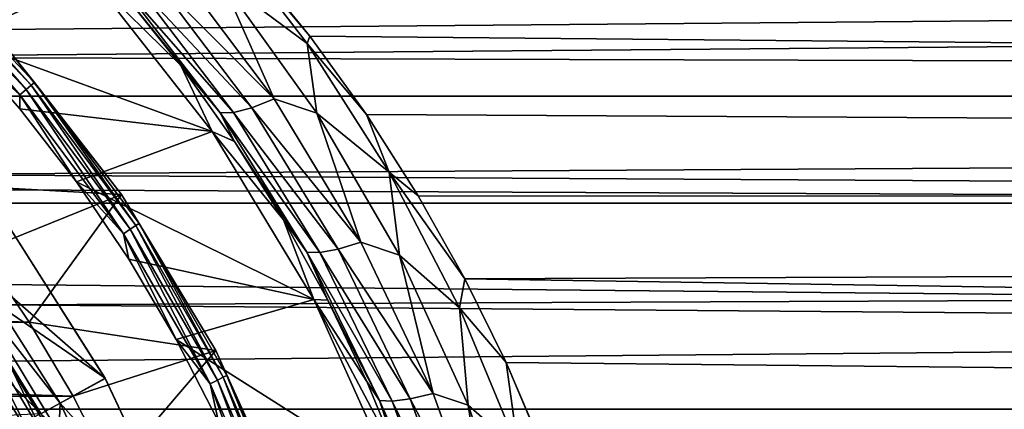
# Model space of a CAD drawing. Header units: metres. Extents: x -150 to 310, y -128 to 84.
# Tile 188 of 256: x 7.74 to 14.43, y 4.37 to 7.01. Entities that reach past the tile are written whole.
import ezdxf

# ---------------------------------------------------------------- set-up
doc = ezdxf.new("R2010")
doc.units = ezdxf.units.M
doc.layers.add('solid_26009703_SW0001', color=7, linetype='CONTINUOUS')
doc.layers.add('solid_26009703_SW0001_01', color=7, linetype='CONTINUOUS')

msp = doc.modelspace()

# ---------------------------------------------------------------- linework, layer by layer
at = {"layer": 'solid_26009703_SW0001'}
for points in [[(97.199997, 7.525727, 19.605188), (-128, 6.490467, 19.971094), (-128, 8.539556, 19.185148)], [(127.5, 7.988021, 21.568298), (-127.5, 7.988021, 21.568298), (-127.5, 5.765008, 22.265774)], [(127.5, 5.765008, 22.265774), (127.5, 7.988021, 21.568298), (-127.5, 5.765008, 22.265774)], [(9.713432, 6.898491, -21.941076), (9.065549, 7.667724, -21.684235), (9.294474, 7.41082, -21.773373)], [(9.696611, 6.847904, -21.957956), (9.065549, 7.667724, -21.684235), (9.713432, 6.898491, -21.941076)], [(9.696611, 6.847904, -21.957956), (9.111377, 7.282981, -21.846416), (9.065549, 7.667724, -21.684235)], [(97.199997, 7.525727, 19.605188), (97.199997, 6.489357, 19.972187), (-128, 6.490467, 19.971094)], [(7.007815, 7.42785, -28.082544), (6.977436, 7.39565, -28.038233), (7.788839, 6.535613, -28.038233)], [(7.027299, 7.448502, -28.138376), (7.007815, 7.42785, -28.082544), (7.822752, 6.564068, -28.082544)], [(7.822752, 6.564068, -28.082544), (7.007815, 7.42785, -28.082544), (7.788839, 6.535613, -28.038233)], [(7.844501, 6.582318, -28.138376), (7.672235, 6.797008, -28.200001), (7.027299, 7.448502, -28.138376)], [(7.844501, 6.582318, -28.138376), (7.027299, 7.448502, -28.138376), (7.822752, 6.564068, -28.082544)], [(6.977436, 7.39565, -28.038233), (6.93914, 7.355059, -28.009789), (7.746091, 6.499742, -28.009789)], [(7.746091, 6.499742, -28.009789), (6.93914, 7.355059, -28.009789), (7.326606, 6.878458, -28)], [(7.788839, 6.535613, -28.038233), (6.977436, 7.39565, -28.038233), (7.746091, 6.499742, -28.009789)], [(8.644125, 7.306344, -22.040117), (8.789936, 7.379338, -21.889954), (9.47167, 6.471235, -22.198944)], [(9.111377, 7.282981, -21.846416), (9.47167, 6.471235, -22.198944), (8.789936, 7.379338, -21.889954)], [(7.326606, 6.878458, -28), (6.878458, 7.326606, -28), (8.234687, 7.292648, -28)], [(7.326606, 6.878458, -28), (8.234687, 7.292648, -28), (9.051463, 6.249849, -28)], [(8.838374, 6.698637, -22.842623), (9.051463, 6.249849, -28), (8.234687, 7.292648, -28)], [(8.442336, 7.1961, -22.666245), (8.838374, 6.698637, -22.842623), (8.234687, 7.292648, -28)], [(8.521996, 7.264252, -22.220261), (8.644125, 7.306344, -22.040117), (9.320658, 6.411224, -22.349718)], [(9.320658, 6.411224, -22.349718), (8.644125, 7.306344, -22.040117), (9.47167, 6.471235, -22.198944)], [(8.429552, 7.255132, -22.42153), (8.521996, 7.264252, -22.220261), (9.196556, 6.379225, -22.530586)], [(9.105463, 6.376812, -22.732662), (8.442336, 7.1961, -22.666245), (8.429552, 7.255132, -22.42153)], [(9.105463, 6.376812, -22.732662), (8.429552, 7.255132, -22.42153), (9.196556, 6.379225, -22.530586)], [(9.196556, 6.379225, -22.530586), (8.521996, 7.264252, -22.220261), (9.320658, 6.411224, -22.349718)], [(9.111377, 7.282981, -21.846416), (9.76141, 6.375537, -22.141134), (9.47167, 6.471235, -22.198944)], [(9.696611, 6.847904, -21.957956), (9.76141, 6.375537, -22.141134), (9.111377, 7.282981, -21.846416)], [(9.105463, 6.376812, -22.732662), (8.838374, 6.698637, -22.842623), (8.442336, 7.1961, -22.666245)], [(9.696611, 6.847904, -21.957956), (9.713432, 6.898491, -21.941076), (10.098133, 6.364708, -22.101822)], [(7.744364, 6.405177, -28), (7.326606, 6.878458, -28), (9.051463, 6.249849, -28)], [(7.746091, 6.499742, -28.009789), (7.326606, 6.878458, -28), (7.744364, 6.405177, -28)], [(9.696611, 6.847904, -21.957956), (10.098133, 6.364708, -22.101822), (10.252842, 5.97347, -22.214628)], [(9.696611, 6.847904, -21.957956), (10.252842, 5.97347, -22.214628), (9.76141, 6.375537, -22.141134)], [(8.435632, 5.822596, -39), (7.127974, 5.895212, -40), (7.672305, 6.796928, -39)], [(7.672305, 6.796928, -39), (7.672235, 6.797008, -28.200001), (8.435584, 5.822665, -28.200001)], [(7.844501, 6.582318, -28.138376), (8.435584, 5.822665, -28.200001), (7.672235, 6.797008, -28.200001)], [(8.435632, 5.822596, -39), (7.672305, 6.796928, -39), (8.435584, 5.822665, -28.200001)], [(8.838374, 6.698637, -22.842623), (9.203126, 6.182625, -23.013687), (9.051463, 6.249849, -28)], [(9.105463, 6.376812, -22.732662), (9.203126, 6.182625, -23.013687), (8.838374, 6.698637, -22.842623)], [(7.822752, 6.564068, -28.082544), (7.788839, 6.535613, -28.038233), (8.494912, 5.587192, -28.038233)], [(7.844501, 6.582318, -28.138376), (7.822752, 6.564068, -28.082544), (8.531898, 5.611518, -28.082544)], [(8.531898, 5.611518, -28.082544), (7.822752, 6.564068, -28.082544), (8.494912, 5.587192, -28.038233)], [(8.55562, 5.62712, -28.138376), (8.435584, 5.822665, -28.200001), (7.844501, 6.582318, -28.138376)], [(8.55562, 5.62712, -28.138376), (7.844501, 6.582318, -28.138376), (8.531898, 5.611518, -28.082544)], [(97.199997, 4.366146, 20.5411), (-128, 4.364604, 20.541378), (-128, 6.490467, 19.971094)], [(97.199997, 5.4352, 20.284443), (97.199997, 4.366146, 20.5411), (-128, 6.490467, 19.971094)], [(97.199997, 6.489357, 19.972187), (97.199997, 5.4352, 20.284443), (-128, 6.490467, 19.971094)], [(7.746091, 6.499742, -28.009789), (7.744364, 6.405177, -28), (8.129354, 5.908572, -28)], [(7.788839, 6.535613, -28.038233), (7.746091, 6.499742, -28.009789), (8.448289, 5.556527, -28.009789)], [(8.448289, 5.556527, -28.009789), (7.746091, 6.499742, -28.009789), (8.129354, 5.908572, -28)], [(8.494912, 5.587192, -28.038233), (7.788839, 6.535613, -28.038233), (8.448289, 5.556527, -28.009789)], [(9.320658, 6.411224, -22.349718), (9.47167, 6.471235, -22.198944), (10.060821, 5.499917, -22.482798)], [(9.76141, 6.375537, -22.141134), (10.060821, 5.499917, -22.482798), (9.47167, 6.471235, -22.198944)], [(8.129354, 5.908572, -28), (7.744364, 6.405177, -28), (9.051463, 6.249849, -28)], [(9.105463, 6.376812, -22.732662), (9.196556, 6.379225, -22.530586), (9.781869, 5.428861, -22.816378)], [(9.693423, 5.431284, -23.019627), (9.203126, 6.182625, -23.013687), (9.105463, 6.376812, -22.732662)], [(9.693423, 5.431284, -23.019627), (9.105463, 6.376812, -22.732662), (9.781869, 5.428861, -22.816378)], [(9.196556, 6.379225, -22.530586), (9.320658, 6.411224, -22.349718), (9.906374, 5.452119, -22.634455)], [(9.781869, 5.428861, -22.816378), (9.196556, 6.379225, -22.530586), (9.906374, 5.452119, -22.634455)], [(9.906374, 5.452119, -22.634455), (9.320658, 6.411224, -22.349718), (10.060821, 5.499917, -22.482798)], [(9.76141, 6.375537, -22.141134), (10.322006, 5.410223, -22.410248), (10.060821, 5.499917, -22.482798)], [(10.252842, 5.97347, -22.214628), (10.322006, 5.410223, -22.410248), (9.76141, 6.375537, -22.141134)], [(10.252842, 5.97347, -22.214628), (10.098133, 6.364708, -22.101822), (10.449244, 5.812858, -22.25333)], [(8.129354, 5.908572, -28), (9.051463, 6.249849, -28), (9.740727, 5.110221, -28)], [(9.535818, 5.650416, -23.177382), (9.740727, 5.110221, -28), (9.051463, 6.249849, -28)], [(9.203126, 6.182625, -23.013687), (9.535818, 5.650416, -23.177382), (9.051463, 6.249849, -28)], [(9.693423, 5.431284, -23.019627), (9.535818, 5.650416, -23.177382), (9.203126, 6.182625, -23.013687)], [(10.252842, 5.97347, -22.214628), (10.449244, 5.812858, -22.25333), (10.765722, 5.250271, -22.392736)], [(10.252842, 5.97347, -22.214628), (10.765722, 5.250271, -22.392736), (10.731214, 5.053524, -22.445923)], [(10.252842, 5.97347, -22.214628), (10.731214, 5.053524, -22.445923), (10.322006, 5.410223, -22.410248)], [(8.435632, 5.822596, -39), (7.482312, 5.43816, -40), (7.127974, 5.895212, -40)], [(8.484894, 5.384902, -28), (8.129354, 5.908572, -28), (9.740727, 5.110221, -28)], [(8.448289, 5.556527, -28.009789), (8.129354, 5.908572, -28), (8.484894, 5.384902, -28)], [(8.435632, 5.822596, -39), (7.809503, 4.956254, -40), (7.482312, 5.43816, -40)], [(9.075868, 4.76352, -39), (7.809503, 4.956254, -40), (8.435632, 5.822596, -39)], [(8.435632, 5.822596, -39), (8.435584, 5.822665, -28.200001), (9.075923, 4.763414, -28.200001)], [(8.55562, 5.62712, -28.138376), (9.075923, 4.763414, -28.200001), (8.435584, 5.822665, -28.200001)], [(9.075868, 4.76352, -39), (8.435632, 5.822596, -39), (9.075923, 4.763414, -28.200001)], [(127.5, 5.765008, 22.265774), (-127.5, 5.765008, 22.265774), (-127.5, 3.482839, 22.734772)], [(127.5, 3.482839, 22.734772), (127.5, 5.765008, 22.265774), (-127.5, 3.482839, 22.734772)], [(8.55562, 5.62712, -28.138376), (8.531898, 5.611518, -28.082544), (9.125667, 4.583082, -28.082544)], [(9.151039, 4.595825, -28.138376), (9.075923, 4.763414, -28.200001), (8.55562, 5.62712, -28.138376)], [(9.151039, 4.595825, -28.138376), (8.55562, 5.62712, -28.138376), (9.125667, 4.583082, -28.082544)], [(9.535818, 5.650416, -23.177382), (9.835148, 5.105913, -23.328674), (9.740727, 5.110221, -28)], [(9.693423, 5.431284, -23.019627), (9.835148, 5.105913, -23.328674), (9.535818, 5.650416, -23.177382)], [(7.684062, 5.584976, -27), (8.325209, 4.57599, -27), (7.280019, 5.290506, -27)], [(7.401657, 5.379026, -28), (8.325471, 4.575025, -28), (7.684464, 5.585217, -28)], [(7.684464, 5.585217, -28), (8.325209, 4.57599, -27), (7.684062, 5.584976, -27)], [(7.684464, 5.585217, -28), (8.325471, 4.575025, -28), (8.325209, 4.57599, -27)], [(8.494912, 5.587192, -28.038233), (8.448289, 5.556527, -28.009789), (9.036238, 4.538169, -28.009789)], [(8.448289, 5.556527, -28.009789), (8.484894, 5.384902, -28), (8.807472, 4.839894, -28)], [(9.036238, 4.538169, -28.009789), (8.448289, 5.556527, -28.009789), (8.807472, 4.839894, -28)], [(8.531898, 5.611518, -28.082544), (8.494912, 5.587192, -28.038233), (9.086106, 4.563214, -28.038233)], [(9.086106, 4.563214, -28.038233), (8.494912, 5.587192, -28.038233), (9.036238, 4.538169, -28.009789)], [(9.125667, 4.583082, -28.082544), (8.531898, 5.611518, -28.082544), (9.086106, 4.563214, -28.038233)], [(9.906374, 5.452119, -22.634455), (10.060821, 5.499917, -22.482798), (10.552478, 4.472932, -22.731462)], [(10.322006, 5.410223, -22.410248), (10.552478, 4.472932, -22.731462), (10.060821, 5.499917, -22.482798)], [(-7.809503, 4.956254, -40), (-7.482312, 5.43816, -40), (7.809503, 4.956254, -40)], [(-7.482312, 5.43816, -40), (7.482312, 5.43816, -40), (7.809503, 4.956254, -40)], [(10.187077, 4.425636, -23.271944), (9.835148, 5.105913, -23.328674), (9.693423, 5.431284, -23.019627)], [(9.693423, 5.431284, -23.019627), (9.781869, 5.428861, -22.816378), (10.272161, 4.420384, -23.06732)], [(10.187077, 4.425636, -23.271944), (9.693423, 5.431284, -23.019627), (10.272161, 4.420384, -23.06732)], [(9.781869, 5.428861, -22.816378), (9.906374, 5.452119, -22.634455), (10.39599, 4.436412, -22.884159)], [(10.272161, 4.420384, -23.06732), (9.781869, 5.428861, -22.816378), (10.39599, 4.436412, -22.884159)], [(10.39599, 4.436412, -22.884159), (9.906374, 5.452119, -22.634455), (10.552478, 4.472932, -22.731462)], [(7.401657, 5.379026, -28), (8.019025, 4.405958, -28), (8.325471, 4.575025, -28)], [(7.445101, 5.138982, -27.98637), (8.019025, 4.405958, -28), (7.401657, 5.379026, -28)], [(8.807472, 4.839894, -28), (8.484894, 5.384902, -28), (9.740727, 5.110221, -28)], [(10.322006, 5.410223, -22.410248), (10.788886, 4.394166, -22.644836), (10.552478, 4.472932, -22.731462)], [(10.731214, 5.053524, -22.445923), (10.788886, 4.394166, -22.644836), (10.322006, 5.410223, -22.410248)], [(7.078899, 5.143121, -26.700001), (7.281153, 5.290067, -26.555662), (7.88676, 4.335783, -26.555662)], [(7.281153, 5.290067, -26.555662), (7.280019, 5.290506, -27), (7.887336, 4.334607, -27)], [(8.325209, 4.57599, -27), (7.887336, 4.334607, -27), (7.280019, 5.290506, -27)], [(7.88676, 4.335783, -21.711325), (7.431311, 5.074435, -20.377686), (7.281153, 5.290067, -21.711325)], [(7.88676, 4.335783, -26.555662), (7.281153, 5.290067, -26.555662), (7.887336, 4.334607, -27)], [(7.88676, 4.335783, -21.711325), (7.281153, 5.290067, -21.711325), (7.477497, 4.315738, -21.5)], [(10.731214, 5.053524, -22.445923), (10.765722, 5.250271, -22.392736), (11.046503, 4.683882, -22.518021)], [(7.078899, 5.143121, -26.700001), (7.88676, 4.335783, -26.555662), (7.667684, 4.215344, -26.700001)], [(7.365631, 5.084128, -27.946358), (7.297406, 5.037035, -27.882694), (7.851347, 4.120705, -27.882694)], [(7.445101, 5.138982, -27.98637), (7.365631, 5.084128, -27.946358), (7.924751, 4.15923, -27.946358)], [(7.924751, 4.15923, -27.946358), (7.365631, 5.084128, -27.946358), (7.851347, 4.120705, -27.882694)], [(8.010254, 4.204105, -27.98637), (8.019025, 4.405958, -28), (7.445101, 5.138982, -27.98637)], [(8.010254, 4.204105, -27.98637), (7.445101, 5.138982, -27.98637), (7.924751, 4.15923, -27.946358)], [(8.807472, 4.839894, -28), (9.740727, 5.110221, -28), (10.284229, 3.901513, -28)], [(10.331762, 3.994617, -23.582582), (10.284229, 3.901513, -28), (9.740727, 5.110221, -28)], [(10.10037, 4.55314, -23.462904), (10.331762, 3.994617, -23.582582), (9.740727, 5.110221, -28)], [(9.835148, 5.105913, -23.328674), (10.10037, 4.55314, -23.462904), (9.740727, 5.110221, -28)], [(10.187077, 4.425636, -23.271944), (10.10037, 4.55314, -23.462904), (9.835148, 5.105913, -23.328674)], [(7.297406, 5.037035, -27.882694), (7.245083, 5.00092, -27.799728), (7.795053, 4.091159, -27.799728)], [(7.851347, 4.120705, -27.882694), (7.297406, 5.037035, -27.882694), (7.795053, 4.091159, -27.799728)], [(7.88676, 4.335783, -21.711325), (8.000834, 4.121488, -20.591585), (7.431311, 5.074435, -20.377686)], [(10.731214, 5.053524, -22.445923), (11.046503, 4.683882, -22.518021), (11.128509, 4.093876, -22.645376)], [(10.731214, 5.053524, -22.445923), (11.128509, 4.093876, -22.645376), (10.788886, 4.394166, -22.644836)], [(-8.106349, 4.454712, -40), (-7.809503, 4.956254, -40), (8.106349, 4.454712, -40)], [(-7.809503, 4.956254, -40), (7.809503, 4.956254, -40), (8.106349, 4.454712, -40)], [(7.245083, 5.00092, -27.799728), (7.212237, 4.978248, -27.703123), (7.759713, 4.072611, -27.703123)], [(7.759713, 4.072611, -27.703123), (7.212237, 4.978248, -27.703123), (7.667683, 4.215346, -27.6)], [(7.795053, 4.091159, -27.799728), (7.245083, 5.00092, -27.799728), (7.759713, 4.072611, -27.703123)], [(9.075868, 4.76352, -39), (8.106349, 4.454712, -40), (7.809503, 4.956254, -40)], [(9.093215, 4.27968, -28), (8.807472, 4.839894, -28), (10.284229, 3.901513, -28)], [(9.036238, 4.538169, -28.009789), (8.807472, 4.839894, -28), (9.093215, 4.27968, -28)], [(9.075868, 4.76352, -39), (8.369319, 3.939127, -40), (8.106349, 4.454712, -40)], [(9.583884, 3.634785, -39), (8.369319, 3.939127, -40), (9.075868, 4.76352, -39)], [(9.583884, 3.634785, -39), (9.075868, 4.76352, -39), (9.075923, 4.763414, -28.200001)], [(9.583884, 3.634785, -39), (9.075923, 4.763414, -28.200001), (9.583916, 3.634701, -28.200001)], [(9.151039, 4.595825, -28.138376), (9.583916, 3.634701, -28.200001), (9.075923, 4.763414, -28.200001)], [(11.128509, 4.093876, -22.645376), (11.046503, 4.683882, -22.518021), (11.2909, 4.109661, -22.629864)], [(8.325209, 4.57599, -27), (8.831739, 3.49806, -27), (7.887336, 4.334607, -27)], [(8.019025, 4.405958, -28), (8.831963, 3.498335, -28), (8.325471, 4.575025, -28)], [(8.325471, 4.575025, -28), (8.831739, 3.49806, -27), (8.325209, 4.57599, -27)], [(8.325471, 4.575025, -28), (8.831963, 3.498335, -28), (8.831739, 3.49806, -27)], [(9.086106, 4.563214, -28.038233), (9.036238, 4.538169, -28.009789), (9.501987, 3.458441, -28.009789)], [(9.125667, 4.583082, -28.082544), (9.086106, 4.563214, -28.038233), (9.554426, 3.477527, -28.038233)], [(9.554426, 3.477527, -28.038233), (9.086106, 4.563214, -28.038233), (9.501987, 3.458441, -28.009789)], [(9.151039, 4.595825, -28.138376), (9.125667, 4.583082, -28.082544), (9.596025, 3.492668, -28.082544)], [(9.596025, 3.492668, -28.082544), (9.125667, 4.583082, -28.082544), (9.554426, 3.477527, -28.038233)], [(9.622705, 3.502378, -28.138376), (9.583916, 3.634701, -28.200001), (9.151039, 4.595825, -28.138376)], [(9.622705, 3.502378, -28.138376), (9.151039, 4.595825, -28.138376), (9.596025, 3.492668, -28.082544)], [(10.187077, 4.425636, -23.271944), (10.331762, 3.994617, -23.582582), (10.10037, 4.55314, -23.462904)], [(9.036238, 4.538169, -28.009789), (9.093215, 4.27968, -28), (9.343287, 3.70087, -28)], [(9.501987, 3.458441, -28.009789), (9.036238, 4.538169, -28.009789), (9.343287, 3.70087, -28)], [(-8.369319, 3.939127, -40), (-8.106349, 4.454712, -40), (8.369319, 3.939127, -40)], [(-8.106349, 4.454712, -40), (8.106349, 4.454712, -40), (8.369319, 3.939127, -40)], [(10.579944, 3.368406, -23.479982), (10.331762, 3.994617, -23.582582), (10.187077, 4.425636, -23.271944)], [(10.187077, 4.425636, -23.271944), (10.272161, 4.420384, -23.06732), (10.661558, 3.362304, -23.273973)], [(10.579944, 3.368406, -23.479982), (10.187077, 4.425636, -23.271944), (10.661558, 3.362304, -23.273973)], [(10.272161, 4.420384, -23.06732), (10.39599, 4.436412, -22.884159), (10.784137, 3.372626, -23.089565)], [(10.661558, 3.362304, -23.273973), (10.272161, 4.420384, -23.06732), (10.784137, 3.372626, -23.089565)], [(10.39599, 4.436412, -22.884159), (10.552478, 4.472932, -22.731462), (10.941659, 3.398865, -22.935823)], [(10.784137, 3.372626, -23.089565), (10.39599, 4.436412, -22.884159), (10.941659, 3.398865, -22.935823)], [(10.788886, 4.394166, -22.644836), (10.941659, 3.398865, -22.935823), (10.552478, 4.472932, -22.731462)], [(97.199997, 4.366146, 20.5411), (97.199997, 3.285124, 20.741455), (-128, 4.364604, 20.541378)], [(8.010254, 4.204105, -27.98637), (8.506813, 3.368819, -28), (8.019025, 4.405958, -28)], [(8.019025, 4.405958, -28), (8.506813, 3.368819, -28), (8.831963, 3.498335, -28)], [(10.788886, 4.394166, -22.644836), (11.157754, 3.335415, -22.836861), (10.941659, 3.398865, -22.935823)], [(11.128509, 4.093876, -22.645376), (11.157754, 3.335415, -22.836861), (10.788886, 4.394166, -22.644836)]]:
    msp.add_3dface(points, dxfattribs=at)
at = {"layer": 'solid_26009703_SW0001_01'}
for points in [[(8.837111, 7.910466, -21.596865), (127.5, 7.988021, -21.568298), (127.5, 5.765008, -22.265774)], [(9.065549, 7.667724, -21.684235), (8.837111, 7.910466, -21.596865), (127.5, 5.765008, -22.265774)], [(9.294474, 7.41082, -21.773373), (9.065549, 7.667724, -21.684235), (127.5, 5.765008, -22.265774)], [(5.056356, 7.445352, -19.635853), (5.944192, 6.754749, -19.883997), (97.199997, 7.525727, -19.605188)], [(5.944192, 6.754749, -19.883997), (97.199997, 6.489357, -19.972187), (97.199997, 7.525727, -19.605188)], [(9.713432, 6.898491, -21.941076), (9.294474, 7.41082, -21.773373), (127.5, 5.765008, -22.265774)], [(10.098133, 6.364708, -22.101822), (9.713432, 6.898491, -21.941076), (127.5, 5.765008, -22.265774)], [(5.944192, 6.754749, -19.883997), (6.744695, 5.958951, -20.136805), (97.199997, 6.489357, -19.972187)], [(6.744695, 5.958951, -20.136805), (97.199997, 5.4352, -20.284443), (97.199997, 6.489357, -19.972187)], [(10.449244, 5.812858, -22.25333), (10.098133, 6.364708, -22.101822), (127.5, 5.765008, -22.265774)], [(6.744695, 5.958951, -20.136805), (7.431311, 5.074435, -20.377686), (97.199997, 5.4352, -20.284443)], [(10.765722, 5.250271, -22.392736), (10.449244, 5.812858, -22.25333), (127.5, 5.765008, -22.265774)], [(10.765722, 5.250271, -22.392736), (127.5, 5.765008, -22.265774), (127.5, 3.482839, -22.734772)], [(7.431311, 5.074435, -20.377686), (97.199997, 4.366146, -20.5411), (97.199997, 5.4352, -20.284443)], [(11.046503, 4.683882, -22.518021), (10.765722, 5.250271, -22.392736), (127.5, 3.482839, -22.734772)], [(7.431311, 5.074435, -20.377686), (8.000834, 4.121488, -20.591585), (97.199997, 4.366146, -20.5411)], [(11.2909, 4.109661, -22.629864), (11.046503, 4.683882, -22.518021), (127.5, 3.482839, -22.734772)], [(8.000834, 4.121488, -20.591585), (97.199997, 3.285124, -20.741455), (97.199997, 4.366146, -20.5411)]]:
    msp.add_3dface(points, dxfattribs=at)

doc.saveas('drawing.dxf')
